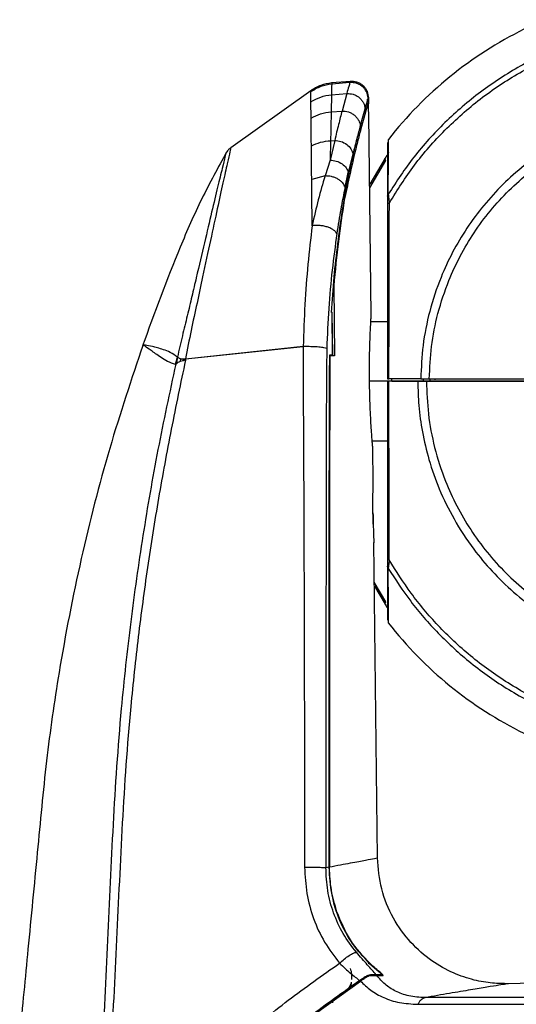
# Model space of a CAD drawing. Header units: millimetres. Extents: x 119 to 1138, y 29 to 774.
# Tile 51 of 53: x 918 to 977, y 395 to 511. Entities that reach past the tile are written whole.
import ezdxf

# ---------------------------------------------------------------- set-up
doc = ezdxf.new("R2010")
doc.units = ezdxf.units.MM

msp = doc.modelspace()

# ---------------------------------------------------------------- linework, layer by layer
at = {"color": 7, "linetype": 'Continuous', "lineweight": 25}
for p, q in [((957.426, 503.814), (955.214, 503.621)), ((957.371, 503.667), (955.228, 503.48)), ((952.759, 502.709), (943.339, 495.976)), ((955.201, 502.235), (955.16, 500.221)), ((955.201, 502.235), (957.006, 502.387)), ((957.006, 502.387), (956.446, 500.322)), ((952.796, 499.474), (952.774, 501.393)), ((959.536, 501.862), (959.537, 501.867)), ((959.537, 501.867), (959.563, 501.958)), ((959.563, 501.463), (959.549, 501.416)), ((959.563, 501.958), (959.572, 501.795)), ((959.574, 500.505), (959.563, 501.463)), ((959.572, 501.795), (959.577, 501.314)), ((959.591, 501.502), (959.587, 501.847)), ((955.16, 500.221), (956.446, 500.322)), ((959.197, 500.186), (958.658, 498.213)), ((958.793, 499.218), (959.167, 500.571)), ((959.167, 500.571), (959.181, 500.621)), ((959.881, 476.251), (959.609, 499.906)), ((958.6, 498.546), (958.793, 499.218)), ((958.632, 498.619), (958.793, 499.218)), ((955.582, 496.863), (955.057, 494.549)), ((955.097, 496.828), (955.057, 494.549)), ((955.097, 496.828), (955.582, 496.863)), ((957.04, 491.929), (957.789, 495.282)), ((957.718, 495.277), (957.183, 493.093)), ((955.057, 494.549), (954.444, 492.678)), ((961.514, 494.766), (959.703, 491.714)), ((956.795, 491.347), (957.183, 493.093)), ((961.81, 493.43), (961.899, 493.56)), ((954.444, 492.678), (952.875, 492.268)), ((956.711, 489.807), (956.754, 490.185)), ((955.46, 479.752), (955.555, 471.502)), ((955.269, 476.602), (955.197, 476.602)), ((955.326, 471.602), (955.269, 476.602)), ((955.348, 471.572), (955.29, 476.638)), ((961.81, 475.502), (959.837, 475.502)), ((938.029, 471.141), (951.886, 472.584)), ((951.887, 472.576), (938.03, 471.101)), ((937.066, 471.33), (936.905, 470.511)), ((937.066, 471.33), (937.443, 471.157)), ((937.443, 471.157), (937.378, 470.821)), ((937.735, 470.921), (937.378, 470.821)), ((937.443, 471.157), (938.029, 471.141)), ((937.771, 471.12), (937.443, 471.157)), ((937.735, 470.921), (937.771, 471.12)), ((938.019, 471.003), (937.735, 470.921)), ((938.03, 471.101), (937.771, 471.12)), ((937.771, 471.12), (938.019, 471.003)), ((938.03, 471.101), (938.019, 471.003)), ((938.029, 471.141), (938.03, 471.101)), ((954.995, 471.602), (955.326, 471.602)), ((955.555, 471.502), (955.024, 471.502)), ((936.905, 470.511), (936.838, 470.487)), ((965.363, 468.502), (961.966, 468.502)), ((965.716, 468.802), (961.971, 468.802)), ((962.31, 468.502), (962.31, 468.802)), ((962.31, 468.502), (966.054, 468.502)), ((966.054, 468.502), (966.054, 468.802)), ((966.807, 468.502), (966.807, 468.802)), ((967.415, 468.662), (967.423, 468.802)), ((967.81, 468.503), (967.61, 468.503)), ((959.998, 461.502), (961.81, 461.502)), ((960.109, 456.501), (960.06, 460.752)), ((960.616, 412.391), (960.189, 449.502)), ((960.248, 444.375), (961.514, 442.238)), ((961.9, 443.436), (961.81, 443.552)), ((954.543, 411.243), (954.935, 411.317)), ((954.935, 411.317), (954.935, 411.252)), ((954.968, 411.249), (954.968, 411.324)), ((959.69, 399.959), (960.814, 398.954)), ((953.322, 394.056), (958.618, 397.879)), ((959.393, 398.393), (959.393, 398.393)), ((959.881, 398.623), (959.485, 398.452)), ((959.831, 398.523), (959.831, 398.523)), ((955.714, 395.793), (956.733, 396.536)), ((956.733, 396.536), (956.689, 396.527)), ((956.967, 396.733), (956.733, 396.536)), ((956.733, 396.536), (956.733, 396.536)), ((957.01, 396.776), (957.01, 396.776)), ((957.289, 396.971), (957.012, 396.778)), ((957.012, 396.778), (957.012, 396.778)), ((958.207, 397.603), (958.17, 397.578)), ((955.31, 395.526), (955.31, 395.308)), ((955.714, 395.793), (955.714, 395.793))]:
    msp.add_line(p, q, dxfattribs=at)
at = {"color": 8, "linetype": 'Continuous', "lineweight": 25}
for p, q in [((955.231, 503.622), (955.228, 503.48)), ((957.413, 503.813), (957.371, 503.667)), ((952.761, 502.575), (952.759, 502.708)), ((959.572, 501.795), (959.572, 501.795)), ((959.709, 491.26), (961.615, 494.477)), ((933.008, 472.812), (933.024, 472.81)), ((933.008, 472.811), (933.022, 472.803)), ((961.81, 468.502), (959.68, 468.502)), ((968.61, 468.503), (967.81, 468.503)), ((961.615, 442.527), (960.243, 444.846)), ((959.761, 399.934), (959.538, 399.922)), ((960.326, 398.523), (959.831, 398.523)), ((961.225, 398.523), (960.555, 398.523)), ((956.733, 396.536), (956.417, 396.29)), ((956.689, 396.597), (956.733, 396.536))]:
    msp.add_line(p, q, dxfattribs=at)
at = {"color": 7, "linetype": 'Continuous', "lineweight": 25, "flags": 128}
msp.add_lwpolyline([(958.966, 398.111), (959.035, 398.157), (959.105, 398.203)], dxfattribs=at)
at = {"color": 7, "linetype": 'Continuous', "lineweight": 25}
for centre, radius, start, end in [((998.31, 468.502), 46.215, 116.27838, 141.97759), ((998.31, 468.502), 46.215, 217.99774, 243.72642), ((998.31, -445.877), 843.741, 90, 91.514719)]:
    msp.add_arc(centre, radius, start, end, dxfattribs=at)
for points, knots in [([(998.31, 511.074), (996.547, 511.01), (992.974, 510.882), (987.645, 509.829), (982.398, 508.121), (977.373, 505.708), (972.699, 502.663), (968.505, 499.054), (964.826, 495.025), (962.857, 492.02), (961.884, 490.535)], [0, 0, 0, 0, 0.121026, 0.2451869, 0.3715666, 0.4991426, 0.6268327, 0.7535487, 0.8782517, 1, 1, 1, 1]), ([(962.017, 489.508), (962.962, 491.011), (964.877, 494.056), (968.496, 498.151), (972.651, 501.829), (977.309, 504.941), (982.335, 507.411), (987.597, 509.161), (992.949, 510.24), (996.539, 510.371), (998.31, 510.436)], [0, 0, 0, 0, 0.1213394, 0.2458154, 0.3724646, 0.5002146, 0.627936, 0.7545008, 0.8788411, 1, 1, 1, 1]), ([(955.228, 503.48), (955.225, 503.352), (955.22, 503.096), (955.207, 502.522), (955.201, 502.235)], [0, 0, 0, 0, 0.5011759, 1, 1, 1, 1]), ([(957.371, 503.667), (957.332, 503.535), (957.256, 503.272), (957.089, 502.682), (957.006, 502.387)], [0, 0, 0, 0, 0.5000329, 1, 1, 1, 1]), ([(959.536, 501.862), (959.485, 502.112), (959.407, 502.495), (959.113, 502.935), (958.825, 503.228), (958.484, 503.453), (958.003, 503.655), (957.619, 503.662), (957.371, 503.667)], [0, 0, 0, 0, 0.2425769, 0.3723381, 0.5042291, 0.6355025, 0.7634863, 1, 1, 1, 1]), ([(959.587, 501.843), (959.555, 502.106), (959.505, 502.51), (959.227, 502.99), (958.941, 503.315), (958.589, 503.568), (958.084, 503.797), (957.677, 503.807), (957.413, 503.813)], [0, 0, 0, 0, 0.2383816, 0.3676685, 0.5, 0.6323315, 0.7616184, 1, 1, 1, 1]), ([(952.774, 501.393), (952.772, 501.665), (952.766, 502.211), (952.762, 502.453), (952.761, 502.575)], [0, 0, 0, 0, 0.49896584, 1, 1, 1, 1]), ([(957.006, 502.387), (957.258, 502.376), (957.646, 502.36), (958.131, 502.149), (958.474, 501.919), (958.759, 501.624), (959.049, 501.187), (959.12, 500.814), (959.167, 500.571)], [0, 0, 0, 0, 0.2377601, 0.36626254, 0.49783982, 0.62973361, 0.75914615, 1, 1, 1, 1]), ([(959.181, 500.621), (959.262, 500.906), (959.423, 501.476), (959.498, 501.734), (959.536, 501.862)], [0, 0, 0, 0, 0.5014164, 1, 1, 1, 1]), ([(959.549, 501.416), (959.512, 501.289), (959.438, 501.035), (959.277, 500.469), (959.197, 500.186)], [0, 0, 0, 0, 0.5001567, 1, 1, 1, 1]), ([(959.224, 500.533), (959.251, 500.554), (959.334, 500.618), (959.438, 500.757), (959.563, 500.991), (959.581, 501.187), (959.593, 501.314)], [0, 0, 0, 0, 0.1164063, 0.3492189, 0.5771169, 1, 1, 1, 1]), ([(959.563, 501.463), (959.561, 501.487), (959.557, 501.534), (959.525, 501.614), (959.479, 501.675), (959.437, 501.702), (959.428, 501.708)], [0, 0, 0, 0, 0.2501042, 0.4819372, 0.8888869, 1, 1, 1, 1]), ([(998.31, 501.097), (997.008, 501.052), (994.348, 500.96), (990.34, 500.193), (986.667, 499.025), (983.395, 497.546), (980.543, 495.896), (977.844, 493.945), (975.346, 491.715), (973.089, 489.24), (971.107, 486.561), (969.425, 483.722), (967.908, 480.459), (966.701, 476.789), (965.892, 472.777), (965.774, 470.108), (965.716, 468.802)], [0, 0, 0, 0, 0.0767425, 0.1567931, 0.2397084, 0.3034565, 0.3682154, 0.433672, 0.4994926, 0.5653316, 0.6308432, 0.6956917, 0.7595615, 0.8426826, 0.9229801, 1, 1, 1, 1]), ([(955.16, 500.221), (955.151, 499.721), (955.132, 498.724), (955.109, 497.459), (955.097, 496.828)], [0, 0, 0, 0, 0.5017637, 1, 1, 1, 1]), ([(956.446, 500.322), (956.312, 499.812), (956.046, 498.793), (955.736, 497.506), (955.582, 496.863)], [0, 0, 0, 0, 0.5000421, 1, 1, 1, 1]), ([(956.446, 500.322), (956.699, 500.304), (957.089, 500.277), (957.575, 500.06), (957.917, 499.832), (958.201, 499.545), (958.486, 499.125), (958.555, 498.774), (958.6, 498.546)], [0, 0, 0, 0, 0.2392326, 0.3682166, 0.5, 0.6317834, 0.7607674, 1, 1, 1, 1]), ([(959.593, 499.905), (959.592, 499.914), (959.589, 499.933), (959.583, 500.071), (959.578, 500.27), (959.575, 500.427), (959.574, 500.505)], [0, 0, 0, 0, 0.2505576, 0.5006995, 0.7504514, 1, 1, 1, 1]), ([(966.72, 468.802), (966.776, 470.068), (966.891, 472.654), (967.676, 476.542), (968.847, 480.098), (970.318, 483.26), (971.948, 486.01), (973.869, 488.606), (976.057, 491.004), (978.478, 493.164), (981.093, 495.055), (983.857, 496.653), (987.028, 498.086), (990.587, 499.217), (994.471, 499.96), (997.048, 500.05), (998.31, 500.094)], [0, 0, 0, 0, 0.07702663, 0.1573292, 0.2404537, 0.30432492, 0.36917388, 0.43468516, 0.50052315, 0.56634206, 0.63179672, 0.69655326, 0.76029902, 0.84321133, 0.92325942, 1, 1, 1, 1]), ([(952.833, 496.222), (952.827, 496.827), (952.814, 498.042), (952.802, 498.996), (952.796, 499.474)], [0, 0, 0, 0, 0.4985422, 1, 1, 1, 1]), ([(958.6, 498.546), (958.464, 498.064), (958.193, 497.101), (957.876, 495.885), (957.718, 495.277)], [0, 0, 0, 0, 0.5003952, 1, 1, 1, 1]), ([(957.789, 495.282), (957.94, 495.902), (958.242, 497.142), (958.502, 498.127), (958.632, 498.619)], [0, 0, 0, 0, 0.5008554, 1, 1, 1, 1]), ([(958.658, 498.213), (958.531, 497.727), (958.276, 496.755), (957.981, 495.533), (957.834, 494.922)], [0, 0, 0, 0, 0.4999121, 1, 1, 1, 1]), ([(952.833, 496.222), (953.187, 496.378), (953.894, 496.692), (954.696, 496.783), (955.097, 496.828)], [0, 0, 0, 0, 0.4999998, 1, 1, 1, 1]), ([(952.875, 492.268), (952.867, 492.976), (952.852, 494.396), (952.839, 495.612), (952.833, 496.222)], [0, 0, 0, 0, 0.4986104, 1, 1, 1, 1]), ([(955.582, 496.863), (955.826, 496.837), (956.335, 496.783), (957.027, 496.414), (957.544, 495.885), (957.662, 495.475), (957.718, 495.277)], [0, 0, 0, 0, 0.24058108, 0.50000088, 0.75942019, 1, 1, 1, 1]), ([(961.81, 496.625), (961.81, 496.594), (961.81, 496.522), (961.81, 495.734), (961.81, 494.357), (961.81, 492.388), (961.81, 490.981), (961.81, 490.277)], [0, 0, 0, 0, 0.1328684, 0.3061592, 0.5374667, 0.768722, 1, 1, 1, 1]), ([(961.884, 490.535), (961.887, 491.245), (961.895, 492.665), (961.905, 494.648), (961.912, 496.038), (961.916, 496.853), (961.916, 496.925), (961.916, 496.959)], [0, 0, 0, 0, 0.226314, 0.4526879, 0.6791875, 0.8489273, 1, 1, 1, 1]), ([(942.849, 495.483), (941.849, 493.659), (939.85, 490.016), (936.521, 482.402), (934.381, 476.558), (932.955, 472.662)], [0, 0, 0, 0, 0.2504482, 0.5002824, 1, 1, 1, 1]), ([(943.341, 495.977), (943.23, 495.888), (943.008, 495.711), (942.852, 495.473), (942.775, 495.354)], [0, 0, 0, 0, 0.5000002, 1, 1, 1, 1]), ([(961.91, 495.429), (961.908, 495.42), (961.904, 495.4), (961.864, 495.322), (961.752, 495.131), (961.609, 494.912), (961.514, 494.766)], [0, 0, 0, 0, 0.1252677, 0.2500487, 0.5004077, 1, 1, 1, 1]), ([(955.057, 494.549), (955.297, 494.52), (955.795, 494.461), (956.475, 494.12), (956.992, 493.641), (957.121, 493.271), (957.183, 493.093)], [0, 0, 0, 0, 0.24098212, 0.5, 0.75901788, 1, 1, 1, 1]), ([(957.834, 494.922), (957.652, 494.129), (957.289, 492.544), (956.904, 490.719), (956.711, 489.807)], [0, 0, 0, 0, 0.5000052, 1, 1, 1, 1]), ([(961.615, 494.477), (961.589, 494.506), (961.536, 494.567), (961.493, 494.65), (961.482, 494.722), (961.503, 494.752), (961.514, 494.766)], [0, 0, 0, 0, 0.2449109, 0.5, 0.7550891, 1, 1, 1, 1]), ([(952.929, 486.812), (952.92, 487.777), (952.901, 489.705), (952.884, 491.414), (952.875, 492.268)], [0, 0, 0, 0, 0.50032804, 1, 1, 1, 1]), ([(954.444, 492.678), (954.172, 491.763), (953.63, 489.939), (953.162, 487.853), (952.929, 486.812)], [0, 0, 0, 0, 0.50128951, 1, 1, 1, 1]), ([(956.795, 491.347), (956.723, 491.519), (956.611, 491.785), (956.276, 492.101), (955.959, 492.317), (955.593, 492.488), (955.085, 492.648), (954.696, 492.666), (954.444, 492.678)], [0, 0, 0, 0, 0.239122, 0.3681455, 0.5, 0.6318545, 0.760878, 1, 1, 1, 1]), ([(955.197, 476.602), (955.296, 477.994), (955.494, 480.778), (955.94, 484.743), (956.46, 488.515), (956.846, 490.79), (957.04, 491.929)], [0, 0, 0, 0, 0.2504479, 0.5008002, 0.7502862, 1, 1, 1, 1]), ([(956.795, 491.347), (956.623, 490.497), (956.279, 488.799), (955.982, 486.865), (955.833, 485.899)], [0, 0, 0, 0, 0.5008141, 1, 1, 1, 1]), ([(961.884, 490.535), (961.888, 490.5), (961.897, 490.433), (961.941, 490.092), (961.987, 489.739), (962.017, 489.508)], [0, 0, 0, 0, 0.2671665, 0.5217284, 1, 1, 1, 1]), ([(956.711, 489.807), (956.467, 488.227), (955.98, 485.068), (955.633, 481.524), (955.46, 479.752)], [0, 0, 0, 0, 0.50005615, 1, 1, 1, 1]), ([(961.81, 490.277), (961.81, 490.245), (961.81, 490.18), (961.81, 489.86), (961.81, 489.547), (961.81, 489.338)], [0, 0, 0, 0, 0.2503632, 0.500821, 1, 1, 1, 1]), ([(961.81, 489.338), (961.813, 489.355), (961.818, 489.388), (961.861, 489.435), (961.926, 489.477), (961.987, 489.498), (962.017, 489.508)], [0, 0, 0, 0, 0.2464943, 0.5, 0.7535057, 1, 1, 1, 1]), ([(961.81, 489.338), (961.81, 487.706), (961.81, 484.456), (961.81, 479.383), (961.81, 474.158), (961.81, 470.596), (961.81, 468.802)], [0, 0, 0, 0, 0.2506323, 0.4992169, 0.747857, 1, 1, 1, 1]), ([(961.971, 468.802), (961.972, 470.613), (961.974, 474.207), (961.985, 479.477), (962, 484.59), (962.011, 487.865), (962.017, 489.508)], [0, 0, 0, 0, 0.2525618, 0.5013939, 0.7498432, 1, 1, 1, 1]), ([(952.929, 486.812), (952.755, 485.319), (952.406, 482.345), (952.037, 477.55), (951.936, 474.244), (951.886, 472.584)], [0, 0, 0, 0, 0.3339548, 0.665477, 1, 1, 1, 1]), ([(955.833, 485.899), (955.791, 485.967), (955.704, 486.108), (955.457, 486.315), (955.118, 486.511), (954.696, 486.675), (954.227, 486.791), (953.754, 486.851), (953.312, 486.86), (953.053, 486.828), (952.929, 486.812)], [0, 0, 0, 0, 0.1133422, 0.2361163, 0.3660949, 0.5, 0.6339051, 0.7638837, 0.8866578, 1, 1, 1, 1]), ([(955.833, 485.899), (955.641, 484.476), (955.259, 481.645), (954.839, 477.086), (954.709, 473.945), (954.644, 472.37)], [0, 0, 0, 0, 0.33509056, 0.66656779, 1, 1, 1, 1]), ([(955.269, 476.602), (955.279, 476.602), (955.294, 476.602), (955.289, 476.602), (955.287, 476.602)], [0, 0, 0, 0, 0.6624185, 1, 1, 1, 1]), ([(959.68, 468.502), (959.676, 469.012), (959.669, 470.029), (959.686, 471.495), (959.718, 472.842), (959.762, 474.023), (959.808, 474.992), (959.848, 475.707), (959.876, 476.166), (959.879, 476.223), (959.881, 476.251)], [0, 0, 0, 0, 0.12563186, 0.25066425, 0.37580502, 0.50044785, 0.62575952, 0.75036495, 0.87556877, 1, 1, 1, 1]), ([(933.018, 472.804), (931.663, 468.752), (928.89, 460.459), (925.614, 447.563), (923.199, 435.268), (921.561, 423.706), (920.562, 412.819), (919.511, 402.047), (918.822, 394.874), (918.498, 391.495)], [0, 0, 0, 0, 0.1546525, 0.316497, 0.4813476, 0.6080915, 0.739113, 0.8771091, 1, 1, 1, 1]), ([(936.838, 470.487), (936.511, 470.59), (935.862, 470.796), (935.117, 471.321), (934.474, 471.749), (933.783, 472.255), (933.169, 472.699), (933.061, 472.772), (933.007, 472.808)], [0, 0, 0, 0, 0.1252531, 0.2490595, 0.3729082, 0.4971895, 0.7477787, 1, 1, 1, 1]), ([(937.063, 471.338), (936.781, 471.548), (936.207, 471.975), (935.409, 472.222), (934.704, 472.441), (933.917, 472.635), (933.199, 472.782), (933.071, 472.8), (933.007, 472.808)], [0, 0, 0, 0, 0.12013001, 0.24496787, 0.37048471, 0.49620202, 0.74812267, 1, 1, 1, 1]), ([(951.887, 472.576), (951.881, 470.492), (951.871, 466.372), (951.915, 460.208), (951.938, 454.092), (951.961, 447.977), (952.006, 433.708), (952.024, 421.477), (952.039, 411.284)], [0, 0, 0, 0, 0.1021121, 0.2019031, 0.3016874, 0.4014624, 0.5012297, 1, 1, 1, 1]), ([(952.202, 472.581), (952.147, 472.58), (952.04, 472.579), (951.937, 472.577), (951.887, 472.576)], [0, 0, 0, 0, 0.5084755, 1, 1, 1, 1]), ([(954.644, 472.37), (954.545, 472.398), (954.338, 472.455), (953.725, 472.527), (952.966, 472.575), (952.452, 472.579), (952.202, 472.581)], [0, 0, 0, 0, 0.2343772, 0.4911908, 0.7529092, 1, 1, 1, 1]), ([(954.644, 472.37), (954.622, 469.828), (954.58, 464.74), (954.576, 457.099), (954.562, 449.457), (954.547, 434.172), (954.545, 421.434), (954.543, 411.243)], [0, 0, 0, 0, 0.124921, 0.2499275, 0.3749403, 0.4999527, 1, 1, 1, 1]), ([(938.019, 471.003), (937.45, 468.286), (936.316, 462.878), (934.811, 454.737), (933.512, 446.589), (932.422, 438.41), (931.335, 428.384), (930.519, 416.499), (929.929, 402.775), (929.446, 393.635), (929.205, 389.065)], [0, 0, 0, 0, 0.1009097, 0.2008458, 0.3008055, 0.4007815, 0.5007053, 0.6672933, 0.8336609, 1, 1, 1, 1]), ([(937.378, 470.821), (937.285, 470.785), (937.094, 470.709), (936.969, 470.578), (936.905, 470.511)], [0, 0, 0, 0, 0.488546, 1, 1, 1, 1]), ([(954.935, 411.317), (954.934, 413.09), (954.933, 416.48), (954.931, 421.333), (954.931, 426.075), (954.93, 430.823), (954.931, 435.648), (954.933, 440.468), (954.936, 445.891), (954.941, 451.915), (954.951, 458.473), (954.958, 465.008), (954.983, 469.4), (954.995, 471.602)], [0, 0, 0, 0, 0.0881992, 0.1686818, 0.2414477, 0.3241397, 0.4049282, 0.4815125, 0.5640137, 0.674788, 0.7812738, 0.8903548, 1, 1, 1, 1]), ([(955.024, 471.502), (955.012, 469.269), (954.989, 464.798), (954.982, 458.157), (954.972, 451.478), (954.967, 444.791), (954.964, 438.079), (954.963, 431.421), (954.963, 424.904), (954.965, 418.196), (954.967, 413.707), (954.968, 411.324)], [0, 0, 0, 0, 0.11138821, 0.22302818, 0.3310456, 0.44438271, 0.55635526, 0.66565325, 0.77623464, 0.88121705, 1, 1, 1, 1]), ([(955.326, 471.602), (955.336, 471.602), (955.351, 471.602), (955.346, 471.602), (955.344, 471.602)], [0, 0, 0, 0, 0.63390315, 1, 1, 1, 1]), ([(928.217, 389.096), (928.449, 393.63), (928.912, 402.7), (929.471, 416.333), (930.308, 428.836), (931.552, 440.18), (932.996, 450.347), (934.748, 460.469), (936.186, 467.163), (936.905, 470.511)], [0, 0, 0, 0, 0.1660816, 0.3321967, 0.4991435, 0.6243148, 0.7495586, 0.8747562, 1, 1, 1, 1]), ([(960.06, 460.752), (960.06, 460.752), (960.064, 460.703), (960.049, 460.875), (960.014, 461.29), (959.957, 462.019), (959.889, 462.987), (959.818, 464.168), (959.754, 465.517), (959.704, 466.979), (959.688, 467.995), (959.68, 468.502)], [0, 0, 0, 0, 0.0002351, 0.1249551, 0.2500536, 0.3751795, 0.4998829, 0.6252159, 0.7498333, 0.8750928, 1, 1, 1, 1]), ([(961.81, 468.802), (961.812, 468.802), (961.816, 468.802), (961.849, 468.802), (961.9, 468.802), (961.947, 468.802), (961.971, 468.802)], [0, 0, 0, 0, 0.24732354, 0.50000012, 0.75267664, 1, 1, 1, 1]), ([(961.81, 468.502), (961.81, 466.675), (961.81, 463.047), (961.81, 457.731), (961.81, 452.581), (961.81, 449.29), (961.81, 447.638)], [0, 0, 0, 0, 0.2522962, 0.5010339, 0.7494979, 1, 1, 1, 1]), ([(961.966, 468.502), (961.943, 468.502), (961.897, 468.502), (961.848, 468.502), (961.816, 468.502), (961.812, 468.502), (961.81, 468.502)], [0, 0, 0, 0, 0.2474124, 0.5, 0.7525876, 1, 1, 1, 1]), ([(962.012, 447.465), (962.007, 449.129), (961.995, 452.444), (961.98, 457.635), (961.968, 462.997), (961.967, 466.658), (961.966, 468.502)], [0, 0, 0, 0, 0.25001025, 0.4983349, 0.74727289, 1, 1, 1, 1]), ([(965.363, 468.502), (965.387, 467.548), (965.438, 465.556), (965.871, 462.464), (966.646, 459.17), (967.868, 455.712), (969.605, 452.157), (971.721, 448.921), (974.104, 446.062), (976.64, 443.597), (979.546, 441.334), (982.803, 439.346), (986.374, 437.707), (990.2, 436.483), (994.208, 435.726), (998.31, 435.469), (1002.413, 435.726), (1006.421, 436.483), (1010.247, 437.707), (1013.817, 439.346), (1017.074, 441.334), (1019.98, 443.597), (1022.516, 446.062), (1024.899, 448.921), (1027.015, 452.157), (1028.753, 455.712), (1029.974, 459.17), (1030.75, 462.464), (1031.183, 465.556), (1031.233, 467.548), (1031.257, 468.502)], [0, 0, 0, 0, 0.02766798, 0.05772728, 0.09034927, 0.12568171, 0.16383099, 0.20484023, 0.23746223, 0.27161249, 0.30719125, 0.34405485, 0.382015, 0.42084128, 0.46026723, 0.5, 0.53973277, 0.57915872, 0.617985, 0.65594515, 0.69280875, 0.72838751, 0.76253777, 0.79515977, 0.83616901, 0.87431829, 0.90965073, 0.94227272, 0.97233202, 1, 1, 1, 1]), ([(965.716, 468.802), (965.849, 468.802), (966.146, 468.802), (966.516, 468.802), (966.72, 468.802)], [0, 0, 0, 0, 0.4480102, 1, 1, 1, 1]), ([(966.384, 468.502), (966.429, 467.218), (966.521, 464.594), (967.282, 460.642), (968.442, 457.022), (969.91, 453.799), (971.548, 450.991), (973.484, 448.339), (975.695, 445.886), (978.147, 443.676), (980.8, 441.739), (983.607, 440.102), (986.831, 438.633), (990.451, 437.474), (994.403, 436.712), (997.026, 436.621), (998.31, 436.576)], [0, 0, 0, 0, 0.0768052, 0.1569393, 0.2399515, 0.3037753, 0.368607, 0.4341283, 0.5, 0.5658717, 0.631393, 0.6962247, 0.7600485, 0.8430607, 0.9231948, 1, 1, 1, 1]), ([(998.31, 468.502), (994.744, 468.502), (987.61, 468.502), (976.952, 468.502), (969.906, 468.502), (966.384, 468.502)], [0, 0, 0, 0, 0.333269, 0.666731, 1, 1, 1, 1]), ([(966.72, 468.802), (967.982, 468.802), (970.356, 468.802), (973.995, 468.802), (977.516, 468.802), (981.061, 468.802), (984.268, 468.802), (987.246, 468.802), (990.007, 468.802), (992.769, 468.802), (995.539, 468.802), (997.386, 468.802), (998.31, 468.802)], [0, 0, 0, 0, 0.1208518, 0.2274319, 0.3472868, 0.4561835, 0.5643339, 0.6515671, 0.7382708, 0.8256515, 0.9127605, 1, 1, 1, 1]), ([(960.09, 453.002), (960.086, 453.462), (960.079, 454.38), (960.09, 455.537), (960.105, 456.345), (960.107, 456.449), (960.109, 456.501)], [0, 0, 0, 0, 0.2506574, 0.5004552, 0.7503861, 1, 1, 1, 1]), ([(960.09, 453.002), (960.097, 452.545), (960.111, 451.63), (960.149, 450.452), (960.179, 449.726), (960.193, 449.413), (960.189, 449.502), (960.189, 449.502)], [0, 0, 0, 0, 0.2501629, 0.5001096, 0.749942, 0.9997653, 1, 1, 1, 1]), ([(960.114, 451.662), (960.114, 451.662), (960.102, 452.041), (960.096, 452.522), (960.09, 453.002)], [0, 0, 0, 0, 0.0005059, 1, 1, 1, 1]), ([(962.012, 447.465), (961.983, 447.476), (961.924, 447.498), (961.86, 447.541), (961.818, 447.588), (961.813, 447.622), (961.81, 447.638)], [0, 0, 0, 0, 0.2465726, 0.5, 0.7534274, 1, 1, 1, 1]), ([(961.81, 447.638), (961.81, 447.436), (961.81, 447.133), (961.81, 446.824), (961.81, 446.761), (961.81, 446.729)], [0, 0, 0, 0, 0.4972392, 0.7488219, 1, 1, 1, 1]), ([(961.81, 446.729), (961.81, 445.94), (961.81, 444.36), (961.81, 442.207), (961.81, 440.935), (961.81, 440.384), (961.81, 440.387), (961.81, 440.388)], [0, 0, 0, 0, 0.2619624, 0.5238888, 0.7858695, 0.9399316, 1, 1, 1, 1]), ([(962.012, 447.465), (961.983, 447.242), (961.939, 446.9), (961.896, 446.571), (961.888, 446.505), (961.884, 446.471)], [0, 0, 0, 0, 0.4766169, 0.7322815, 1, 1, 1, 1]), ([(961.884, 446.471), (962.735, 445.159), (964.488, 442.46), (967.759, 438.72), (971.609, 435.201), (976.069, 432.062), (981.075, 429.435), (986.541, 427.45), (992.339, 426.211), (998.31, 425.791), (1004.282, 426.211), (1010.079, 427.45), (1015.546, 429.435), (1020.552, 432.062), (1025.011, 435.201), (1028.861, 438.72), (1032.133, 442.46), (1033.885, 445.159), (1034.737, 446.471)], [0, 0, 0, 0, 0.0536565, 0.1103905, 0.1700572, 0.2324094, 0.2970902, 0.3636345, 0.4314818, 0.5, 0.5685182, 0.6363655, 0.7029098, 0.7675906, 0.8299428, 0.8896095, 0.9463435, 1, 1, 1, 1]), ([(961.916, 440.071), (961.916, 440.069), (961.916, 440.064), (961.914, 440.549), (961.91, 441.448), (961.903, 442.819), (961.894, 444.599), (961.887, 445.847), (961.884, 446.471)], [0, 0, 0, 0, 0.0980656, 0.2500495, 0.402315, 0.6016023, 0.8008227, 1, 1, 1, 1]), ([(1034.608, 447.465), (1033.783, 446.141), (1032.082, 443.415), (1028.874, 439.623), (1025.071, 436.042), (1020.638, 432.838), (1015.636, 430.148), (1010.153, 428.11), (1004.323, 426.837), (998.31, 426.404), (992.297, 426.837), (986.467, 428.11), (980.985, 430.148), (975.983, 432.838), (971.549, 436.042), (967.746, 439.623), (964.538, 443.415), (962.838, 446.141), (962.012, 447.465)], [0, 0, 0, 0, 0.05333855, 0.10984753, 0.1693895, 0.23171875, 0.29647258, 0.36317203, 0.43123469, 0.5, 0.56876531, 0.63682797, 0.70352742, 0.76828125, 0.8306105, 0.89015247, 0.94666145, 1, 1, 1, 1]), ([(961.615, 442.527), (961.589, 442.498), (961.536, 442.437), (961.493, 442.354), (961.482, 442.282), (961.503, 442.252), (961.514, 442.238)], [0, 0, 0, 0, 0.2449109, 0.5, 0.7550891, 1, 1, 1, 1]), ([(961.488, 442.296), (961.566, 442.17), (961.658, 442.024), (961.74, 441.897), (961.767, 441.867), (961.79, 441.855), (961.803, 441.861), (961.807, 441.877), (961.809, 441.885)], [0, 0, 0, 0, 0.4882997, 0.5716835, 0.6939591, 0.8433778, 0.9221494, 1, 1, 1, 1]), ([(961.514, 442.238), (961.609, 442.092), (961.753, 441.873), (961.865, 441.682), (961.904, 441.603), (961.908, 441.584), (961.91, 441.575)], [0, 0, 0, 0, 0.4997474, 0.7503502, 0.8753778, 1, 1, 1, 1]), ([(976.011, 397.569), (975.398, 397.575), (974.053, 397.588), (971.878, 397.976), (969.438, 398.801), (966.871, 400.244), (964.403, 402.402), (962.351, 405.27), (960.925, 408.686), (960.719, 411.155), (960.616, 412.391)], [0, 0, 0, 0, 0.0773958, 0.1697432, 0.2778025, 0.401504, 0.5394474, 0.6885288, 0.843979, 1, 1, 1, 1]), ([(952.039, 411.284), (952.283, 411.286), (952.656, 411.288), (953.168, 411.286), (953.547, 411.281), (953.888, 411.274), (954.27, 411.262), (954.435, 411.251), (954.543, 411.243)], [0, 0, 0, 0, 0.2398429, 0.3686084, 0.5, 0.6313916, 0.7601571, 1, 1, 1, 1]), ([(952.039, 411.284), (952.092, 410.251), (952.196, 408.185), (953.031, 405.203), (954.303, 402.395), (955.54, 400.79), (956.159, 399.986)], [0, 0, 0, 0, 0.2496397, 0.4998026, 0.7491727, 1, 1, 1, 1]), ([(958.13, 401.273), (957.586, 401.982), (956.5, 403.397), (955.389, 405.876), (954.666, 408.508), (954.584, 410.332), (954.543, 411.243)], [0, 0, 0, 0, 0.2506189, 0.4999029, 0.7501342, 1, 1, 1, 1]), ([(959.69, 399.959), (958.989, 400.703), (957.586, 402.193), (956.113, 404.98), (955.131, 408.028), (955.001, 410.175), (954.935, 411.252)], [0, 0, 0, 0, 0.2497, 0.4998517, 0.7490272, 1, 1, 1, 1]), ([(955.843, 406.044), (955.593, 406.887), (955.091, 408.576), (955.009, 410.357), (954.968, 411.249)], [0, 0, 0, 0, 0.4992467, 1, 1, 1, 1]), ([(959.761, 399.934), (958.926, 400.818), (957.263, 402.582), (956.315, 404.892), (955.843, 406.044)], [0, 0, 0, 0, 0.5017646, 1, 1, 1, 1]), ([(956.159, 399.986), (956.336, 400.146), (956.703, 400.477), (957.29, 400.9), (957.809, 401.199), (958.025, 401.248), (958.13, 401.273)], [0, 0, 0, 0, 0.24122181, 0.5, 0.75877819, 1, 1, 1, 1]), ([(960.459, 398.623), (960.137, 398.989), (959.657, 399.534), (958.805, 400.489), (958.354, 401.012), (958.13, 401.273)], [0, 0, 0, 0, 0.5069021, 0.754244, 1, 1, 1, 1]), ([(933.305, 380.671), (935.104, 382.421), (938.701, 385.923), (944.297, 390.929), (950.061, 395.714), (954.127, 398.563), (956.159, 399.986)], [0, 0, 0, 0, 0.2500286, 0.5001505, 0.7502012, 1, 1, 1, 1]), ([(956.159, 399.986), (956.375, 399.772), (956.809, 399.343), (957.664, 398.601), (958.185, 398.207), (958.533, 397.943)], [0, 0, 0, 0, 0.2466603, 0.4958636, 1, 1, 1, 1]), ([(957.411, 399.356), (957.475, 399.143), (957.602, 398.717), (957.576, 398.271), (957.562, 398.048)], [0, 0, 0, 0, 0.4986122, 1, 1, 1, 1]), ([(961.002, 398.84), (960.801, 399.01), (960.4, 399.348), (959.974, 399.739), (959.761, 399.934)], [0, 0, 0, 0, 0.5008319, 1, 1, 1, 1]), ([(960.814, 398.954), (960.859, 398.914), (960.95, 398.835), (961.037, 398.746), (961.079, 398.686), (961.092, 398.651), (961.082, 398.627), (961.054, 398.624), (961.04, 398.623)], [0, 0, 0, 0, 0.24937425, 0.49927085, 0.63037429, 0.74965947, 0.87497027, 1, 1, 1, 1]), ([(961.225, 398.523), (961.238, 398.524), (961.266, 398.527), (961.275, 398.55), (961.263, 398.584), (961.221, 398.641), (961.135, 398.726), (961.046, 398.802), (961.002, 398.84)], [0, 0, 0, 0, 0.12505466, 0.25051439, 0.36972381, 0.50082786, 0.75077405, 1, 1, 1, 1]), ([(958.533, 397.943), (956.554, 396.545), (952.598, 393.749), (947.065, 389.102), (941.635, 384.204), (938.145, 380.78), (936.343, 379.013)], [0, 0, 0, 0, 0.2500777, 0.4998941, 0.7418022, 1, 1, 1, 1]), ([(957.51, 397.69), (957.445, 397.498), (957.348, 397.21), (957.16, 396.947), (957.062, 396.832), (957.029, 396.796), (957.018, 396.784), (957.014, 396.78), (957.012, 396.778)], [0, 0, 0, 0, 0.4990349, 0.7494611, 0.8746564, 0.937232, 0.9685298, 1, 1, 1, 1]), ([(957.29, 396.972), (957.294, 396.977), (957.301, 396.988), (957.357, 397.082), (957.473, 397.309), (957.534, 397.565), (957.574, 397.734)], [0, 0, 0, 0, 0.1250819, 0.2557927, 0.5081312, 1, 1, 1, 1]), ([(959.364, 398.493), (959.235, 398.408), (959.042, 398.282), (958.749, 398.087), (958.606, 397.992), (958.533, 397.943)], [0, 0, 0, 0, 0.4980136, 0.7461028, 1, 1, 1, 1]), ([(959.393, 398.393), (959.272, 398.313), (959.091, 398.195), (958.818, 398.014), (958.685, 397.925), (958.618, 397.879)], [0, 0, 0, 0, 0.4987051, 0.7456434, 1, 1, 1, 1]), ([(958.618, 397.879), (959.003, 397.507), (959.774, 396.762), (961.311, 395.9), (963.145, 395.273), (964.646, 395.185), (965.397, 395.142)], [0, 0, 0, 0, 0.2490888, 0.4987259, 0.7494559, 1, 1, 1, 1]), ([(959.394, 398.527), (959.336, 398.448), (959.223, 398.291), (959.051, 398.171), (958.966, 398.112)], [0, 0, 0, 0, 0.507268, 1, 1, 1, 1]), ([(959.105, 398.203), (959.2, 398.268), (959.355, 398.373), (959.465, 398.511), (959.508, 398.564)], [0, 0, 0, 0, 0.6133097, 1, 1, 1, 1]), ([(959.364, 398.493), (959.427, 398.529), (959.555, 398.602), (959.719, 398.616), (959.801, 398.623)], [0, 0, 0, 0, 0.4995396, 1, 1, 1, 1]), ([(959.831, 398.523), (959.748, 398.516), (959.583, 398.501), (959.457, 398.429), (959.393, 398.393)], [0, 0, 0, 0, 0.4995252, 1, 1, 1, 1]), ([(959.485, 398.452), (959.458, 398.435), (959.405, 398.4), (959.397, 398.395), (959.393, 398.393)], [0, 0, 0, 0, 0.5013348, 1, 1, 1, 1]), ([(960.459, 398.623), (960.381, 398.623), (960.264, 398.623), (960.015, 398.623), (959.872, 398.623), (959.801, 398.623)], [0, 0, 0, 0, 0.4994568, 0.7501827, 1, 1, 1, 1]), ([(959.831, 398.523), (959.909, 398.523), (960.065, 398.523), (960.339, 398.523), (960.464, 398.523), (960.548, 398.523)], [0, 0, 0, 0, 0.24940925, 0.49994975, 1, 1, 1, 1]), ([(961.04, 398.623), (960.944, 398.623), (960.815, 398.623), (960.62, 398.623), (960.523, 398.623), (960.459, 398.623)], [0, 0, 0, 0, 0.4999756, 0.670601, 1, 1, 1, 1]), ([(966.215, 395.926), (965.56, 395.97), (964.237, 396.059), (962.698, 396.66), (961.441, 397.478), (960.847, 398.173), (960.548, 398.523)], [0, 0, 0, 0, 0.2443313, 0.49328, 0.7449697, 1, 1, 1, 1]), ([(960.548, 398.523), (960.624, 398.523), (960.724, 398.523), (960.837, 398.523), (960.988, 398.523), (961.113, 398.523), (961.225, 398.523)], [0, 0, 0, 0, 0.3356214, 0.4392168, 0.5000021, 1, 1, 1, 1]), ([(956.733, 396.536), (956.844, 396.621), (957.004, 396.744), (957.117, 396.909), (957.152, 396.959)], [0, 0, 0, 0, 0.6956893, 1, 1, 1, 1]), ([(957.01, 396.776), (957.008, 396.774), (957.005, 396.77), (956.98, 396.745), (956.967, 396.733)], [0, 0, 0, 0, 0.4992077, 1, 1, 1, 1]), ([(957.012, 396.778), (957.012, 396.778), (957.012, 396.778), (957.013, 396.779), (957.013, 396.78)], [0, 0, 0, 0, 0.5000008, 1, 1, 1, 1]), ([(965.397, 395.142), (965.449, 395.248), (965.553, 395.464), (965.755, 395.703), (965.978, 395.872), (966.136, 395.908), (966.215, 395.926)], [0, 0, 0, 0, 0.24713943, 0.5, 0.75286057, 1, 1, 1, 1]), ([(965.397, 395.142), (967.021, 395.142), (970.285, 395.142), (975.56, 395.142), (981.064, 395.142), (986.747, 395.142), (992.515, 395.142), (996.385, 395.142), (998.31, 395.142)], [0, 0, 0, 0, 0.165292, 0.3322287, 0.5, 0.6677713, 0.834708, 1, 1, 1, 1])]:
    msp.add_open_spline(points, degree=3, knots=knots, dxfattribs=at)
for points in [[(955.231, 503.622), (954.788, 503.553), (953.903, 503.414), (953.14, 502.944), (952.759, 502.709)], [(955.228, 503.48), (954.786, 503.412), (953.903, 503.274), (953.141, 502.808), (952.761, 502.575)], [(952.774, 501.393), (953.15, 501.61), (953.901, 502.044), (954.768, 502.171), (955.201, 502.235)], [(952.796, 499.474), (953.164, 499.667), (953.898, 500.052), (954.74, 500.164), (955.16, 500.221)], [(961.81, 490.277), (961.814, 490.323), (961.82, 490.414), (961.862, 490.495), (961.884, 490.535)], [(936.838, 470.487), (936.877, 470.629), (936.954, 470.912), (937.027, 471.196), (937.063, 471.338)], [(966.384, 468.502), (966.195, 468.502), (965.817, 468.502), (965.514, 468.502), (965.363, 468.502)], [(966.054, 468.502), (966.166, 468.502), (966.39, 468.502), (966.668, 468.502), (966.807, 468.502)], [(966.807, 468.502), (970.283, 468.502), (977.236, 468.502), (987.753, 468.502), (994.791, 468.502), (998.31, 468.502)], [(961.884, 446.471), (961.862, 446.512), (961.82, 446.593), (961.814, 446.684), (961.81, 446.729)], [(998.31, 395.926), (996.417, 395.926), (992.63, 395.926), (987.007, 395.926), (981.493, 395.926), (976.152, 395.926), (971.006, 395.926), (967.812, 395.926), (966.215, 395.926)]]:
    msp.add_open_spline(points, degree=3, dxfattribs=at)
at = {"color": 8, "linetype": 'Continuous', "lineweight": 25}
for points, knots in [([(959.549, 501.416), (959.548, 501.436), (959.545, 501.477), (959.524, 501.537), (959.49, 501.594), (959.451, 501.637), (959.422, 501.655), (959.412, 501.661)], [0, 0, 0, 0, 0.2024729, 0.4197887, 0.6482629, 0.8827543, 1, 1, 1, 1]), ([(959.197, 500.186), (959.195, 500.205), (959.191, 500.244), (959.17, 500.302), (959.135, 500.356), (959.096, 500.397), (959.067, 500.414), (959.057, 500.42)], [0, 0, 0, 0, 0.2029764, 0.4204391, 0.648758, 0.8829193, 1, 1, 1, 1]), ([(942.774, 495.352), (942.752, 495.264), (942.709, 495.089), (942.363, 493.674), (941.831, 491.477), (941.12, 488.507), (940.266, 484.891), (939.46, 481.446), (938.767, 478.503), (938.227, 476.214), (937.636, 473.826), (937.256, 472.178), (937.063, 471.338)], [0, 0, 0, 0, 0.123906, 0.2482076, 0.3725847, 0.497418, 0.621752, 0.7468917, 0.8091429, 0.8714709, 0.9344625, 1, 1, 1, 1]), ([(943.34, 495.974), (943.32, 495.885), (943.28, 495.705), (942.954, 494.252), (942.453, 491.988), (941.781, 488.915), (940.972, 485.161), (940.149, 481.336), (939.381, 477.726), (938.661, 474.496), (938.24, 472.262), (938.029, 471.141)], [0, 0, 0, 0, 0.1238748, 0.2482676, 0.3728007, 0.4979016, 0.6226016, 0.7482006, 0.8315386, 0.9154549, 1, 1, 1, 1]), ([(954.968, 411.324), (955.835, 411.488), (957.564, 411.814), (959.31, 412.145), (960.32, 412.335), (960.733, 412.414), (960.614, 412.391), (960.612, 412.391)], [0, 0, 0, 0, 0.2505868, 0.4991624, 0.7475543, 0.9974534, 1, 1, 1, 1]), ([(959.518, 398.451), (959.546, 398.465), (959.642, 398.515), (959.753, 398.52), (959.831, 398.523)], [0, 0, 0, 0, 0.2877659, 1, 1, 1, 1]), ([(959.831, 398.523), (959.828, 398.523), (959.823, 398.524), (959.829, 398.53), (959.846, 398.539), (959.886, 398.557), (959.956, 398.586), (960.024, 398.611), (960.056, 398.623)], [0, 0, 0, 0, 0.1236974, 0.2425272, 0.3623288, 0.4858395, 0.7539663, 1, 1, 1, 1]), ([(976.007, 397.569), (976.009, 397.569), (976.121, 397.587), (975.768, 397.529), (974.993, 397.401), (973.591, 397.17), (971.66, 396.849), (969.156, 396.442), (967.193, 396.098), (966.215, 395.926)], [0, 0, 0, 0, 0.0020637, 0.1684716, 0.3328716, 0.4995957, 0.6640117, 0.8326052, 1, 1, 1, 1])]:
    msp.add_open_spline(points, degree=3, knots=knots, dxfattribs=at)

doc.saveas('drawing.dxf')
